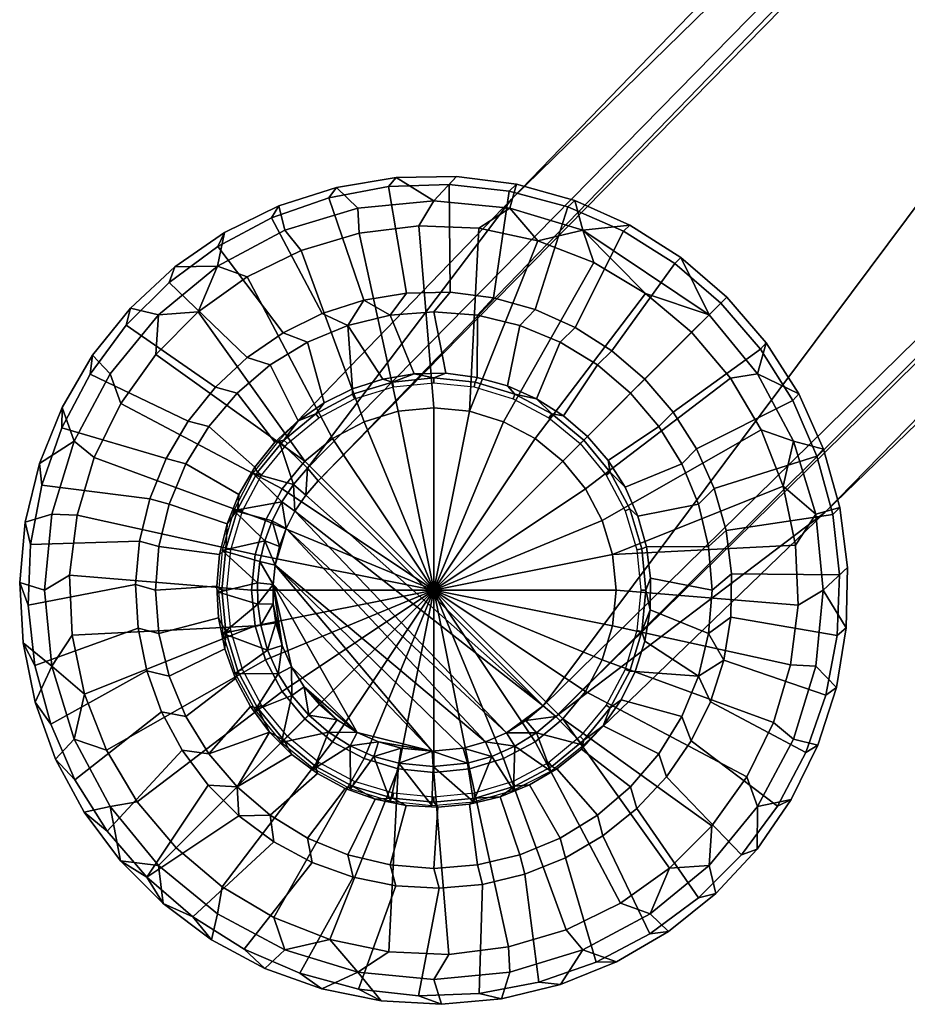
# Model space of a CAD drawing. Header units: millimetres. Extents: x -302 to 302, y -265 to 379.
# Tile 1 of 52: x -265 to -212, y -265 to -206. Entities that reach past the tile are written whole.
import ezdxf

# ---------------------------------------------------------------- set-up
doc = ezdxf.new("R2010")
doc.units = ezdxf.units.MM
doc.header["$MEASUREMENT"] = 0
doc.layers.add('nozky', color=250, linetype='Continuous')
doc.layers.add('podnoz', color=7, linetype='Continuous')

msp = doc.modelspace()

# ---------------------------------------------------------------- meshes
at = {"layer": 'nozky'}
mesh = msp.add_polyface(dxfattribs=at)
corners = [(-192.777, 0, 364.957), (-192.821, -2.62, 365.465), (-193.9, -2.295, 366.323), (-193.861, 0, 365.866), (-192.956, -4.953, 366.997), (-194.014, -4.245, 367.615), (-191.706, -1.456, 364.181), (-191.743, -2.945, 364.608), (-191.808, -4.378, 365.347), (-178.444, -8, 373.238), (-192.518, -7.866, 373.468), (-192.391, -8, 372.018), (-178.701, -7.438, 376.172), (-192.772, -6.696, 376.379), (-192.648, -7.438, 374.951), (-178.938, -5.657, 378.873), (-192.975, -4.378, 378.688), (-192.884, -5.657, 377.653), (-179.093, -2.945, 380.648), (-193.077, -1.456, 379.854), (-193.04, -2.945, 379.428), (-179.142, 0, 381.208), (-193.088, 0, 379.987), (-194.866, -2.295, 377.363), (-194.583, -5.54, 374.13), (-194.753, -4.245, 376.073), (-194.184, -5.54, 369.558), (-194.383, -6.004, 371.843), (-193.9, -2.295, 366.323), (-194.014, -4.245, 367.615), (-194.184, 5.54, 369.558), (-191.694, 0, 364.048), (-191.898, -5.657, 366.383), (-192.01, -6.696, 367.657), (-193.154, -6.463, 369.264), (-192.134, -7.438, 369.084), (-192.264, -7.866, 370.568), (-193.387, -7.004, 371.93), (-192.391, -8, 372.018), (-192.518, -7.866, 373.468), (-193.621, -6.464, 374.598), (-192.648, -7.438, 374.951), (-192.772, -6.696, 376.379), (-193.819, -4.953, 376.865), (-192.884, -5.657, 377.653), (-192.975, -4.378, 378.688), (-193.951, -2.677, 378.37), (-193.04, -2.945, 379.428), (-193.077, -1.456, 379.854), (-194.184, -5.54, 369.558), (-194.383, -6.004, 371.843), (-194.753, -4.245, 376.073), (-194.583, -5.54, 374.13), (-193.998, 0, 378.908), (-194.907, 0, 377.824), (-194.866, -2.295, 377.363), (-193.088, 0, 379.987), (-237.697, -218.583), (-241.327, -218.433), (-240.418, -216.914, 1), (-235.834, -217.366, 1), (-231.425, -218.703, 1), (-235.429, -215.917, 2), (-231.916, -216.904, 2), (-245.003, -217.366, 1), (-249.411, -218.703, 1), (-249.774, -217.23, 2), (-246.299, -216.115, 2), (-242.698, -215.519, 2), (-239.049, -215.452, 2)]
mesh.append_faces([[corners[k] for k in face] for face in [(0, 1, 2, 3), (1, 4, 5, 2), (0, 6, 1, 1), (1, 7, 8, 8), (8, 4, 1, 1), (6, 7, 1, 1), (9, 10, 11, 11), (12, 13, 14, 14), (12, 14, 10, 10), (15, 16, 17, 17), (18, 19, 20, 20), (18, 20, 16, 16), (15, 17, 13, 13), (21, 22, 19, 19), (23, 24, 25, 25), (24, 23, 26, 26), (27, 24, 26, 26), (26, 28, 29, 29), (26, 30, 28, 28), (30, 26, 23, 23), (0, 31, 6, 6), (4, 32, 33, 33), (34, 35, 36, 36), (34, 33, 35, 35), (4, 8, 32, 32), (37, 38, 39, 39), (40, 41, 42, 42), (40, 39, 41, 41), (43, 44, 45, 45), (46, 47, 48, 48), (46, 45, 47, 47), (43, 42, 44, 44), (37, 36, 38, 38), (49, 34, 37, 50), (36, 37, 34, 34), (34, 4, 33, 33), (34, 49, 5, 4), (43, 51, 52, 40), (42, 43, 40, 40), (53, 54, 55, 46), (48, 53, 46, 46), (46, 43, 45, 45), (46, 55, 51, 43), (40, 52, 50, 37), (40, 37, 39, 39), (53, 48, 56, 56), (57, 58, 59, 60), (61, 60, 62, 63), (64, 65, 66, 67), (59, 64, 67, 68), (60, 59, 69, 62), (59, 68, 69, 69)]])
mesh = msp.add_polyface(dxfattribs=at)
corners = [(-223.801, -223.797, 1), (-224.862, -224.857), (-227.635, -222.51), (-231.425, -218.703, 1), (-230.756, -220.649), (-235.834, -217.366, 1), (-234.141, -219.329), (-237.697, -218.583), (-241.327, -218.433), (-244.933, -218.883), (-245.003, -217.366, 1), (-240.418, -216.914, 1), (-228.583, -218.394, 2), (-225.503, -220.351, 2), (-249.411, -218.703, 1), (-248.416, -219.919), (-251.68, -221.515), (-253.474, -220.875, 1), (-254.637, -223.626), (-257.035, -223.797, 1), (-257.206, -226.195), (-259.317, -229.152), (-259.958, -227.358, 1), (-260.913, -232.417), (-261.95, -235.899), (-263.467, -235.83, 1), (-262.129, -231.421, 1), (-258.729, -223.394, 2), (-256.057, -220.909, 2), (-253.05, -218.84, 2), (-249.774, -217.23, 2), (-222.741, -222.736, 2), (-231.916, -216.904, 2), (-261.013, -226.241, 2), (-262.857, -229.392, 2), (-264.223, -232.775, 2), (-265.081, -236.323, 2), (-220.653, -230.752), (-222.514, -227.631), (-220.879, -227.358, 1), (-218.707, -231.421, 1), (-219.333, -234.137), (-217.37, -235.83, 1), (-218.397, -228.579, 2), (-216.909, -231.911, 2), (-215.921, -235.425, 2), (-220.355, -225.499, 2), (-240.418, -229.414), (-238.272, -229.626), (-240.418, -240.414), (-242.564, -229.626), (-244.628, -230.252), (-227.635, -222.51), (-224.862, -224.857), (-232.64, -232.636), (-234.307, -231.269), (-236.209, -230.252), (-230.756, -220.649), (-241.327, -218.433), (-237.697, -218.583), (-234.141, -219.329), (-244.933, -218.883), (-248.416, -219.919), (-246.529, -231.269), (-251.68, -221.515), (-248.196, -232.636), (-254.637, -223.626), (-249.564, -234.303), (-250.581, -236.205), (-260.913, -232.417), (-259.317, -229.152), (-257.206, -226.195), (-229.63, -238.269), (-230.256, -236.205), (-220.653, -230.752), (-219.333, -234.137), (-231.272, -234.303), (-222.514, -227.631)]
mesh.append_faces([[corners[k] for k in face] for face in [(0, 1, 2, 2), (3, 2, 4, 4), (5, 6, 7, 7), (8, 9, 10, 11), (3, 4, 6, 6), (0, 3, 12, 13), (3, 0, 2, 2), (5, 3, 6, 6), (14, 10, 9, 15), (15, 16, 17, 14), (17, 16, 18, 18), (19, 18, 20, 20), (20, 21, 22, 19), (23, 24, 25, 26), (21, 23, 26, 22), (17, 18, 19, 19), (17, 19, 27, 28), (14, 17, 29, 30), (13, 31, 0, 0), (3, 32, 12, 12), (19, 22, 33, 27), (28, 29, 17, 17), (34, 33, 22, 26), (26, 35, 34, 34), (26, 25, 36, 35), (37, 38, 39, 40), (37, 40, 41, 41), (38, 1, 0, 39), (41, 40, 42, 42), (40, 39, 43, 44), (42, 40, 44, 45), (39, 0, 31, 46), (46, 43, 39, 39), (47, 48, 49, 49), (50, 47, 49, 49), (51, 50, 49, 49), (52, 53, 54, 55), (55, 56, 57, 52), (48, 47, 58, 59), (56, 48, 60, 57), (47, 50, 61, 58), (50, 51, 62, 61), (51, 63, 64, 62), (63, 65, 66, 64), (67, 68, 69, 70), (65, 67, 70, 71), (48, 59, 60, 60), (71, 66, 65, 65), (72, 73, 74, 75), (73, 76, 77, 74), (76, 54, 53, 77)]])
mesh = msp.add_polyface(dxfattribs=at)
corners = [(-235.903, -261.946), (-232.421, -260.909), (-231.425, -262.125, 1), (-235.834, -263.463, 1), (-239.509, -262.396), (-240.418, -263.914, 1), (-232.78, -264.219, 2), (-236.327, -265.077, 2), (-239.962, -265.41, 2), (-229.157, -259.313), (-227.362, -259.954, 1), (-226.2, -257.202), (-223.801, -257.031, 1), (-223.63, -254.633), (-218.707, -249.407, 1), (-220.879, -253.47, 1), (-221.519, -251.676), (-219.923, -248.411), (-218.887, -244.929), (-217.37, -244.999, 1), (-218.437, -241.323), (-216.918, -240.414, 1), (-220.913, -256.053, 2), (-223.398, -258.726, 2), (-218.587, -237.693), (-217.37, -235.83, 1), (-226.246, -261.009, 2), (-219.333, -234.137), (-229.396, -262.853, 2), (-217.235, -249.77, 2), (-218.844, -253.046, 2), (-216.12, -246.295, 2), (-215.522, -242.694, 2), (-215.921, -235.425, 2), (-215.456, -239.045, 2), (-234.307, -231.269), (-232.64, -232.636), (-240.418, -240.414), (-236.209, -230.252), (-238.272, -229.626), (-240.418, -251.414), (-242.564, -251.203), (-238.272, -251.203), (-236.209, -250.577), (-234.307, -249.561), (-232.64, -248.192), (-231.272, -246.525), (-230.256, -244.624), (-229.63, -242.561), (-229.418, -240.414), (-229.63, -238.269), (-230.256, -236.205), (-231.272, -234.303), (-235.903, -261.946), (-239.509, -262.396), (-232.421, -260.909), (-229.157, -259.313), (-226.2, -257.202), (-219.923, -248.411), (-221.519, -251.676), (-223.63, -254.633), (-218.437, -241.323), (-218.887, -244.929), (-218.587, -237.693), (-219.333, -234.137)]
mesh.append_faces([[corners[k] for k in face] for face in [(0, 1, 2, 3), (4, 0, 3, 5), (3, 2, 6, 7), (5, 3, 7, 8), (1, 9, 10, 2), (10, 9, 11, 11), (12, 11, 13, 13), (14, 15, 16, 17), (17, 18, 19, 14), (13, 16, 15, 12), (10, 11, 12, 12), (18, 20, 21, 19), (12, 15, 22, 23), (20, 24, 25, 21), (10, 12, 23, 26), (27, 25, 24, 24), (2, 10, 26, 28), (15, 14, 29, 30), (28, 6, 2, 2), (30, 22, 15, 15), (31, 29, 14, 19), (19, 21, 32, 31), (21, 25, 33, 34), (34, 32, 21, 21), (35, 36, 37, 37), (38, 35, 37, 37), (39, 38, 37, 37), (40, 41, 37, 37), (42, 40, 37, 37), (43, 42, 37, 37), (44, 43, 37, 37), (45, 44, 37, 37), (46, 45, 37, 37), (47, 46, 37, 37), (48, 47, 37, 37), (49, 48, 37, 37), (50, 49, 37, 37), (51, 50, 37, 37), (52, 51, 37, 37), (36, 52, 37, 37), (40, 42, 53, 54), (42, 43, 55, 53), (43, 44, 56, 55), (44, 45, 57, 56), (46, 47, 58, 59), (45, 46, 59, 60), (48, 49, 61, 62), (49, 50, 63, 61), (47, 48, 62, 58), (45, 60, 57, 57), (50, 64, 63, 63)]])
mesh = msp.add_polyface(dxfattribs=at)
corners = [(-261.95, -235.899), (-262.399, -239.505), (-263.918, -240.414, 1), (-263.467, -235.83, 1), (-262.249, -243.136), (-263.467, -244.999, 1), (-261.504, -246.691), (-260.183, -250.076), (-258.323, -253.198), (-259.958, -253.47, 1), (-262.129, -249.407, 1), (-257.035, -257.031, 1), (-255.975, -255.971), (-265.414, -239.958, 2), (-265.081, -236.323, 2), (-263.245, -250.61, 2), (-264.486, -247.179, 2), (-265.214, -243.602, 2), (-261.517, -253.825, 2), (-259.339, -256.754, 2), (-253.202, -258.319), (-250.081, -260.179), (-249.411, -262.125, 1), (-253.474, -259.954, 1), (-246.695, -261.5), (-243.14, -262.245), (-239.509, -262.396), (-240.418, -263.914, 1), (-245.003, -263.463, 1), (-253.829, -261.513, 2), (-256.758, -259.335, 2), (-250.614, -263.24, 2), (-239.962, -265.41, 2), (-243.606, -265.21, 2), (-247.183, -264.481, 2), (-246.529, -231.269), (-244.628, -230.252), (-240.418, -240.414), (-248.196, -232.636), (-249.564, -234.303), (-250.581, -236.205), (-251.207, -238.269), (-251.418, -240.414), (-251.207, -242.561), (-250.581, -244.624), (-249.564, -246.525), (-248.196, -248.192), (-246.529, -249.561), (-244.628, -250.577), (-242.564, -251.203), (-262.399, -239.505), (-261.95, -235.899), (-260.183, -250.076), (-261.504, -246.691), (-258.323, -253.198), (-262.249, -243.136), (-260.913, -232.417), (-255.975, -255.971), (-250.081, -260.179), (-253.202, -258.319), (-246.695, -261.5), (-240.418, -251.414), (-239.509, -262.396), (-243.14, -262.245)]
mesh.append_faces([[corners[k] for k in face] for face in [(0, 1, 2, 3), (1, 4, 5, 2), (6, 5, 4, 4), (7, 8, 9, 10), (7, 10, 6, 6), (11, 9, 8, 12), (3, 2, 13, 14), (5, 10, 15, 16), (10, 5, 6, 6), (2, 5, 17, 13), (10, 9, 18, 15), (9, 19, 18, 18), (16, 17, 5, 5), (11, 19, 9, 9), (20, 21, 22, 23), (22, 21, 24, 24), (25, 26, 27, 28), (28, 24, 25, 25), (11, 23, 29, 30), (23, 11, 12, 20), (23, 22, 31, 29), (28, 27, 32, 33), (28, 22, 24, 24), (22, 28, 34, 31), (34, 28, 33, 33), (19, 11, 30, 30), (35, 36, 37, 37), (38, 35, 37, 37), (39, 38, 37, 37), (40, 39, 37, 37), (41, 40, 37, 37), (42, 41, 37, 37), (43, 42, 37, 37), (44, 43, 37, 37), (45, 44, 37, 37), (46, 45, 37, 37), (47, 46, 37, 37), (48, 47, 37, 37), (49, 48, 37, 37), (41, 42, 50, 51), (43, 44, 52, 53), (44, 45, 54, 52), (42, 43, 55, 50), (40, 41, 51, 56), (45, 46, 57, 54), (53, 55, 43, 43), (58, 59, 47, 48), (48, 49, 60, 58), (59, 57, 46, 47), (49, 61, 62, 63), (63, 60, 49, 49)]])
at = {"layer": 'podnoz'}
mesh = msp.add_polyface(dxfattribs=at)
corners = [(-148.361, -132.913, 62.429), (-233.814, -247.389, 49.965), (-132.913, -148.361, 62.429), (-41.582, -41.581, 74.811), (-247.39, -233.814, 49.965), (-235.726, -216.823, 25), (-248.042, -233.063, 49.068), (-149.013, -132.163, 61.532), (-144.423, -122.437, 27.052), (-49.895, -31.162, 73.926), (-216.823, -235.725, 25), (-132.118, -148.968, 61.538), (-233.063, -248.042, 49.068), (-122.437, -144.423, 27.052), (-132.913, -148.361, 62.429), (-233.063, -248.042, 49.068), (-132.118, -148.968, 61.538), (-233.814, -247.389, 49.965), (-149.013, -132.163, 61.532), (-248.042, -233.063, 49.068), (-247.39, -233.814, 49.965), (-148.361, -132.913, 62.429), (-49.342, -31.991, 74.811), (-230.547, -226.827, 6.979), (-232.794, -225.451, 6.979), (-234.215, -228.873, 24.511), (-232.601, -229.898, 24.511), (-235.229, -224.442, 6.979), (-235.962, -228.093, 24.511), (-237.791, -223.827, 6.979), (-237.804, -227.575, 24.511), (-227.69, -227.687, 6), (-229.679, -225.969, 6), (-230.547, -226.827, 6.979), (-228.543, -228.539, 6.979), (-231.897, -224.559, 6), (-234.296, -223.487, 6), (-235.229, -224.442, 6.979), (-232.794, -225.451, 6.979), (-236.826, -222.776, 6), (-237.791, -223.827, 6.979), (-239.433, -222.441, 6), (-240.418, -223.62, 6.979), (-223.094, -223.09, 6), (-225.87, -220.701, 6), (-229.679, -225.969, 6), (-227.69, -227.687, 6), (-228.97, -218.754, 6), (-232.326, -217.289, 6), (-234.296, -223.487, 6), (-231.897, -224.559, 6), (-235.863, -216.342, 6), (-236.826, -222.776, 6), (-239.502, -215.932, 6), (-239.433, -222.441, 6), (-220.706, -225.865, 6), (-225.973, -229.675, 6), (-222.741, -222.736, 5.5), (-225.503, -220.351, 5.5), (-225.87, -220.701, 6), (-223.094, -223.09, 6), (-228.583, -218.394, 5.5), (-231.916, -216.904, 5.5), (-232.326, -217.289, 6), (-228.97, -218.754, 6), (-235.429, -215.917, 5.5), (-235.863, -216.342, 6), (-239.049, -215.452, 5.5), (-239.502, -215.932, 6), (-218.397, -228.579, 5.5), (-220.355, -225.499, 5.5), (-220.706, -225.865, 6), (-218.758, -228.966, 6), (-222.741, -222.736, 2), (-225.503, -220.351, 2), (-225.503, -220.351, 5.5), (-222.741, -222.736, 5.5), (-228.583, -218.394, 2), (-231.916, -216.904, 2), (-231.916, -216.904, 5.5), (-228.583, -218.394, 5.5), (-235.429, -215.917, 2), (-235.429, -215.917, 5.5), (-239.049, -215.452, 2), (-239.049, -215.452, 5.5), (-220.355, -225.499, 2), (-220.355, -225.499, 5.5), (-218.397, -228.579, 5.5), (-218.397, -228.579, 2), (-235.962, -228.093, 24.511), (-237.804, -227.575, 24.511), (-237.921, -227.858, 24.755), (-235.52, -228.587, 24.755)]
mesh.append_faces([[corners[k] for k in face] for face in [(0, 1, 2, 2), (3, 0, 2, 2), (1, 0, 4, 4), (5, 6, 7, 7), (7, 8, 5, 5), (7, 9, 8, 8), (10, 11, 12, 12), (13, 11, 10, 10), (14, 15, 16, 16), (17, 15, 14, 14), (18, 19, 20, 20), (21, 18, 20, 20), (21, 22, 18, 18), (23, 24, 25, 26), (24, 27, 28, 25), (27, 29, 30, 28), (31, 32, 33, 34), (35, 36, 37, 38), (36, 39, 40, 37), (32, 35, 38, 33), (39, 41, 42, 40), (43, 44, 45, 46), (47, 48, 49, 50), (48, 51, 52, 49), (44, 47, 50, 45), (51, 53, 54, 52), (55, 43, 46, 56), (57, 58, 59, 60), (61, 62, 63, 64), (62, 65, 66, 63), (58, 61, 64, 59), (65, 67, 68, 66), (69, 70, 71, 72), (70, 57, 60, 71), (73, 74, 75, 76), (77, 78, 79, 80), (78, 81, 82, 79), (74, 77, 80, 75), (81, 83, 84, 82), (85, 86, 87, 88), (73, 76, 86, 85), (89, 90, 91, 92)]])
mesh = msp.add_polyface(dxfattribs=at)
corners = [(-237.791, -223.827, 6.979), (-240.418, -223.62, 6.979), (-239.701, -227.331, 24.511), (-237.804, -227.575, 24.511), (-243.045, -223.827, 6.979), (-241.613, -227.366, 24.511), (-245.608, -224.442, 6.979), (-243.5, -227.679, 24.511), (-248.042, -225.451, 6.979), (-247.039, -229.106, 24.511), (-245.322, -228.264, 24.511), (-250.29, -226.827, 6.979), (-248.614, -230.191, 24.511), (-239.433, -222.441, 6), (-242.06, -222.489, 6), (-243.045, -223.827, 6.979), (-240.418, -223.62, 6.979), (-245.608, -224.442, 6.979), (-244.652, -222.919, 6), (-247.154, -223.723, 6), (-249.513, -224.881, 6), (-248.042, -225.451, 6.979), (-251.678, -226.371, 6), (-253.603, -228.159, 6), (-252.293, -228.539, 6.979), (-250.29, -226.827, 6.979), (-239.502, -215.932, 6), (-243.161, -216.068, 6), (-242.06, -222.489, 6), (-239.433, -222.441, 6), (-246.759, -216.749, 6), (-250.216, -217.958, 6), (-247.154, -223.723, 6), (-244.652, -222.919, 6), (-253.453, -219.67, 6), (-249.513, -224.881, 6), (-256.399, -221.844, 6), (-258.988, -224.434, 6), (-253.603, -228.159, 6), (-251.678, -226.371, 6), (-261.163, -227.38, 6), (-255.246, -230.21, 6), (-239.049, -215.452, 5.5), (-242.698, -215.519, 5.5), (-243.161, -216.068, 6), (-239.502, -215.932, 6), (-246.299, -216.115, 5.5), (-249.774, -217.23, 5.5), (-250.216, -217.958, 6), (-246.759, -216.749, 6), (-253.05, -218.84, 5.5), (-253.453, -219.67, 6), (-256.057, -220.909, 5.5), (-258.729, -223.394, 5.5), (-258.988, -224.434, 6), (-256.399, -221.844, 6), (-261.013, -226.241, 5.5), (-261.163, -227.38, 6), (-239.049, -215.452, 2), (-242.698, -215.519, 2), (-242.698, -215.519, 5.5), (-239.049, -215.452, 5.5), (-246.299, -216.115, 2), (-246.299, -216.115, 5.5), (-249.774, -217.23, 2), (-253.05, -218.84, 2), (-253.05, -218.84, 5.5), (-249.774, -217.23, 5.5), (-256.057, -220.909, 2), (-256.057, -220.909, 5.5), (-258.729, -223.394, 2), (-261.013, -226.241, 2), (-261.013, -226.241, 5.5), (-258.729, -223.394, 5.5), (-262.857, -229.392, 2), (-262.857, -229.392, 5.5), (-240.418, -227.914, 25), (-237.979, -228.154, 25), (-237.921, -227.858, 24.755), (-240.418, -227.612, 24.755), (-242.857, -228.154, 25), (-242.916, -227.858, 24.755), (-237.804, -227.575, 24.511), (-239.701, -227.331, 24.511), (-241.613, -227.366, 24.511), (-243.5, -227.679, 24.511), (-245.322, -228.264, 24.511), (-245.317, -228.587, 24.755)]
mesh.append_faces([[corners[k] for k in face] for face in [(0, 1, 2, 3), (1, 4, 5, 2), (4, 6, 7, 5), (6, 8, 9, 10), (8, 11, 12, 9), (10, 7, 6, 6), (13, 14, 15, 16), (17, 18, 19, 19), (19, 20, 21, 17), (15, 14, 18, 18), (22, 23, 24, 25), (20, 22, 25, 21), (15, 18, 17, 17), (26, 27, 28, 29), (30, 31, 32, 33), (31, 34, 35, 32), (27, 30, 33, 28), (36, 37, 38, 39), (37, 40, 41, 38), (34, 36, 39, 35), (42, 43, 44, 45), (46, 47, 48, 49), (47, 50, 51, 48), (43, 46, 49, 44), (52, 53, 54, 55), (53, 56, 57, 54), (50, 52, 55, 51), (58, 59, 60, 61), (59, 62, 63, 60), (64, 65, 66, 67), (65, 68, 69, 66), (62, 64, 67, 63), (70, 71, 72, 73), (71, 74, 75, 72), (70, 73, 69, 68), (76, 77, 78, 79), (80, 76, 79, 81), (82, 83, 79, 78), (81, 84, 85, 85), (85, 86, 87, 81), (79, 83, 84, 84), (81, 79, 84, 84)]])
mesh = msp.add_polyface(dxfattribs=at)
corners = [(-249.956, -242.394, 49.278), (-249.578, -243.758, 49.218), (-250.111, -241.239, 49.339), (-249.004, -245.053, 49.174), (-250.124, -240.074, 49.409), (-240.517, -250.136, 49.381), (-249.997, -238.916, 49.488), (-249.332, -236.691, 49.666), (-249.732, -237.783, 49.574), (-237.307, -249.576, 49.613), (-236.041, -249.018, 49.725), (-248.803, -235.655, 49.763), (-251.339, -233.367, 25), (-252.493, -235.606, 25), (-249.6, -235.096, 48.866), (-249.774, -231.392, 25), (-248.883, -234.032, 48.966), (-253.149, -243.039, 25), (-250.452, -244.034, 48.321), (-250.869, -242.53, 48.381), (-250.624, -237.444, 48.677), (-250.183, -236.239, 48.769), (-248.042, -233.063, 49.068), (-253.194, -238.025, 25), (-250.916, -238.694, 48.591), (-248.042, -233.063, 49.068), (-248.152, -234.692, 49.863), (-247.39, -233.814, 49.965), (-248.883, -234.032, 48.966), (-249.332, -236.691, 49.666), (-248.803, -235.655, 49.763), (-249.6, -235.096, 48.866), (-250.183, -236.239, 48.769), (-249.732, -237.783, 49.574), (-250.869, -242.53, 48.381), (-249.956, -242.394, 49.278), (-250.111, -241.239, 49.339), (-250.452, -244.034, 48.321), (-249.578, -243.758, 49.218), (-251.04, -241.256, 48.442), (-250.124, -240.074, 49.409), (-250.624, -237.444, 48.677), (-249.997, -238.916, 49.488), (-250.916, -238.694, 48.591), (-251.055, -239.971, 48.513), (-235.726, -216.823, 25), (-250.29, -226.827, 6.979), (-252.293, -228.539, 6.979), (-250.016, -231.493, 24.511), (-248.614, -230.191, 24.511), (-247.363, -230.021, 25), (-245.202, -228.866, 25), (-245.317, -228.587, 24.755), (-247.53, -229.771, 24.755), (-249.257, -231.575, 25), (-249.47, -231.362, 24.755), (-250.812, -233.47, 25), (-251.062, -233.302, 24.755), (-247.039, -229.106, 24.511), (-248.614, -230.191, 24.511), (-250.016, -231.493, 24.511), (-251.212, -232.986, 24.511), (-245.322, -228.264, 24.511)]
mesh.append_faces([[corners[k] for k in face] for face in [(0, 1, 2, 2), (1, 3, 4, 4), (5, 6, 4, 4), (6, 7, 8, 8), (1, 4, 2, 2), (9, 7, 6, 6), (7, 10, 11, 11), (12, 13, 14, 14), (15, 12, 16, 16), (17, 18, 19, 19), (13, 20, 21, 21), (12, 14, 16, 16), (15, 16, 22, 22), (14, 13, 21, 21), (20, 23, 24, 24), (25, 26, 27, 27), (28, 26, 25, 25), (29, 30, 31, 31), (26, 28, 30, 30), (30, 28, 31, 31), (32, 33, 29, 29), (34, 35, 36, 36), (37, 38, 35, 35), (36, 39, 34, 34), (37, 35, 34, 34), (40, 39, 36, 36), (32, 29, 31, 31), (33, 41, 42, 42), (40, 42, 43, 43), (43, 42, 41, 41), (32, 41, 33, 33), (44, 40, 43, 43), (44, 39, 40, 40), (22, 45, 15, 15), (46, 47, 48, 49), (50, 51, 52, 53), (54, 50, 53, 55), (56, 54, 55, 57), (53, 58, 59, 59), (60, 61, 57, 55), (55, 59, 60, 60), (62, 58, 53, 52), (55, 53, 59, 59)]])
mesh = msp.add_polyface(dxfattribs=at)
corners = [(-253.416, -240.534, 25), (-253.149, -243.039, 25), (-251.04, -241.256, 48.442), (-252.493, -235.606, 25), (-253.194, -238.025, 25), (-250.624, -237.444, 48.677), (-251.055, -239.971, 48.513), (-250.916, -238.694, 48.591), (-250.869, -242.53, 48.381), (-252.293, -228.539, 6.979), (-254.005, -230.543, 6.979), (-251.212, -232.986, 24.511), (-250.016, -231.493, 24.511), (-255.382, -232.79, 6.979), (-252.179, -234.637, 24.511), (-256.391, -235.225, 6.979), (-257.006, -237.787, 6.979), (-253.345, -238.27, 24.511), (-252.895, -236.411, 24.511), (-257.212, -240.414, 6.979), (-253.519, -240.175, 24.511), (-257.006, -243.041, 6.979), (-253.414, -242.085, 24.511), (-255.246, -230.21, 6), (-256.574, -232.478, 6), (-255.382, -232.79, 6.979), (-254.005, -230.543, 6.979), (-257.558, -234.914, 6), (-256.391, -235.225, 6.979), (-253.603, -228.159, 6), (-252.293, -228.539, 6.979), (-258.176, -237.469, 6), (-258.415, -240.086, 6), (-257.212, -240.414, 6.979), (-257.006, -237.787, 6.979), (-258.271, -242.709, 6), (-257.006, -243.041, 6.979), (-261.163, -227.38, 6), (-262.874, -230.617, 6), (-256.574, -232.478, 6), (-255.246, -230.21, 6), (-264.083, -234.073, 6), (-257.558, -234.914, 6), (-264.764, -237.671, 6), (-264.901, -241.33, 6), (-258.415, -240.086, 6), (-258.176, -237.469, 6), (-264.491, -244.969, 6), (-258.271, -242.709, 6), (-261.013, -226.241, 5.5), (-262.857, -229.392, 5.5), (-262.874, -230.617, 6), (-261.163, -227.38, 6), (-264.223, -232.775, 5.5), (-264.083, -234.073, 6), (-265.081, -236.323, 5.5), (-265.414, -239.958, 5.5), (-264.901, -241.33, 6), (-264.764, -237.671, 6), (-265.214, -243.602, 5.5), (-264.491, -244.969, 6), (-264.223, -232.775, 2), (-264.223, -232.775, 5.5), (-262.857, -229.392, 5.5), (-262.857, -229.392, 2), (-265.081, -236.323, 2), (-265.081, -236.323, 5.5), (-265.414, -239.958, 2), (-265.214, -243.602, 2), (-265.214, -243.602, 5.5), (-265.414, -239.958, 5.5), (-251.967, -235.631, 25), (-250.812, -233.47, 25), (-251.062, -233.302, 24.755), (-252.245, -235.516, 24.755), (-252.678, -237.976, 25), (-252.974, -237.917, 24.755), (-252.918, -240.414, 25), (-253.22, -240.414, 24.755), (-252.678, -242.853, 25), (-252.974, -242.912, 24.755), (-251.212, -232.986, 24.511), (-252.179, -234.637, 24.511), (-252.895, -236.411, 24.511), (-253.345, -238.27, 24.511), (-253.519, -240.175, 24.511), (-253.414, -242.085, 24.511)]
mesh.append_faces([[corners[k] for k in face] for face in [(0, 1, 2, 2), (3, 4, 5, 5), (4, 0, 6, 6), (0, 2, 6, 6), (4, 6, 7, 7), (2, 1, 8, 8), (9, 10, 11, 12), (10, 13, 14, 11), (15, 16, 17, 18), (16, 19, 20, 17), (19, 21, 22, 20), (13, 15, 18, 14), (23, 24, 25, 26), (24, 27, 28, 25), (29, 23, 26, 30), (31, 32, 33, 34), (32, 35, 36, 33), (27, 31, 34, 28), (37, 38, 39, 40), (38, 41, 42, 39), (43, 44, 45, 46), (44, 47, 48, 45), (41, 43, 46, 42), (49, 50, 51, 52), (50, 53, 54, 51), (55, 56, 57, 58), (56, 59, 60, 57), (53, 55, 58, 54), (61, 62, 63, 64), (61, 65, 66, 62), (67, 68, 69, 70), (65, 67, 70, 66), (71, 72, 73, 74), (75, 71, 74, 76), (77, 75, 76, 78), (79, 77, 78, 80), (81, 82, 74, 73), (76, 83, 84, 84), (85, 86, 80, 78), (84, 85, 78, 76), (74, 82, 83, 83), (74, 83, 76, 76)]])
mesh = msp.add_polyface(dxfattribs=at)
corners = [(-233.063, -248.042, 49.068), (-231.393, -249.774, 25), (-216.823, -235.725, 25), (-225.455, -248.038, 6.979), (-224.446, -245.604, 6.979), (-228.268, -245.317, 24.511), (-229.111, -247.035, 24.511), (-223.831, -243.041, 6.979), (-227.37, -241.609, 24.511), (-227.683, -243.496, 24.511), (-223.624, -240.414, 6.979), (-223.831, -237.787, 6.979), (-227.579, -237.8, 24.511), (-227.335, -239.696, 24.511), (-224.446, -235.225, 6.979), (-228.097, -235.958, 24.511), (-225.455, -232.79, 6.979), (-226.832, -230.543, 6.979), (-229.903, -232.597, 24.511), (-228.877, -234.211, 24.511), (-224.885, -249.509, 6), (-223.727, -247.15, 6), (-224.446, -245.604, 6.979), (-225.455, -248.038, 6.979), (-222.923, -244.648, 6), (-222.493, -242.056, 6), (-222.445, -239.429, 6), (-223.624, -240.414, 6.979), (-223.831, -243.041, 6.979), (-222.78, -236.822, 6), (-223.831, -237.787, 6.979), (-223.491, -234.292, 6), (-224.563, -231.893, 6), (-225.455, -232.79, 6.979), (-224.446, -235.225, 6.979), (-225.973, -229.675, 6), (-226.832, -230.543, 6.979), (-228.543, -228.539, 6.979), (-227.69, -227.687, 6), (-217.962, -250.212, 6), (-216.753, -246.755, 6), (-222.923, -244.648, 6), (-223.727, -247.15, 6), (-216.072, -243.157, 6), (-222.493, -242.056, 6), (-215.936, -239.498, 6), (-216.346, -235.859, 6), (-222.78, -236.822, 6), (-222.445, -239.429, 6), (-217.293, -232.322, 6), (-223.491, -234.292, 6), (-218.758, -228.966, 6), (-220.706, -225.865, 6), (-225.973, -229.675, 6), (-224.563, -231.893, 6), (-217.235, -249.77, 5.5), (-216.12, -246.295, 5.5), (-216.753, -246.755, 6), (-217.962, -250.212, 6), (-215.522, -242.694, 5.5), (-216.072, -243.157, 6), (-215.456, -239.045, 5.5), (-215.921, -235.425, 5.5), (-216.346, -235.859, 6), (-215.936, -239.498, 6), (-216.909, -231.911, 5.5), (-217.293, -232.322, 6), (-218.397, -228.579, 5.5), (-218.758, -228.966, 6), (-216.12, -246.295, 2), (-216.12, -246.295, 5.5), (-217.235, -249.77, 5.5), (-217.235, -249.77, 2), (-215.522, -242.694, 2), (-215.522, -242.694, 5.5), (-215.921, -235.425, 2), (-215.921, -235.425, 5.5), (-215.456, -239.045, 5.5), (-215.456, -239.045, 2), (-216.909, -231.911, 2), (-216.909, -231.911, 5.5), (-218.397, -228.579, 2), (-218.397, -228.579, 5.5), (-228.158, -237.976, 25), (-227.918, -240.414, 25), (-227.617, -240.414, 24.755), (-227.863, -237.917, 24.755), (-227.863, -242.912, 24.755), (-227.683, -243.496, 24.511), (-227.37, -241.609, 24.511), (-227.335, -239.696, 24.511), (-227.579, -237.8, 24.511)]
mesh.append_faces([[corners[k] for k in face] for face in [(0, 1, 2, 2), (3, 4, 5, 6), (4, 7, 8, 9), (10, 11, 12, 13), (11, 14, 15, 12), (16, 17, 18, 19), (14, 16, 19, 15), (7, 10, 13, 8), (4, 9, 5, 5), (20, 21, 22, 23), (22, 21, 24, 24), (25, 26, 27, 28), (26, 29, 30, 27), (31, 32, 33, 34), (32, 35, 36, 33), (29, 31, 34, 30), (28, 24, 25, 25), (22, 24, 28, 28), (37, 36, 35, 38), (39, 40, 41, 42), (40, 43, 44, 41), (45, 46, 47, 48), (46, 49, 50, 47), (51, 52, 53, 54), (49, 51, 54, 50), (43, 45, 48, 44), (55, 56, 57, 58), (56, 59, 60, 57), (61, 62, 63, 64), (62, 65, 66, 63), (65, 67, 68, 66), (59, 61, 64, 60), (69, 70, 71, 72), (73, 74, 70, 69), (75, 76, 77, 78), (79, 80, 76, 75), (81, 82, 80, 79), (78, 77, 74, 73), (83, 84, 85, 86), (87, 88, 89, 89), (90, 91, 86, 85), (85, 89, 90, 90), (87, 89, 85, 85)]])
mesh = msp.add_polyface(dxfattribs=at)
corners = [(-248.152, -234.692, 49.863), (-233.814, -247.389, 49.965), (-247.39, -233.814, 49.965), (-248.803, -235.655, 49.763), (-249.997, -238.916, 49.488), (-240.517, -250.136, 49.381), (-238.64, -249.947, 49.508), (-236.041, -249.018, 49.725), (-249.332, -236.691, 49.666), (-237.307, -249.576, 49.613), (-234.869, -248.286, 49.844), (-245.054, -249.004, 49.174), (-243.759, -249.578, 49.218), (-231.393, -249.774, 25), (-233.063, -248.042, 49.068), (-234.228, -249.03, 48.947), (-233.063, -248.042, 49.068), (-233.814, -247.389, 49.965), (-234.869, -248.286, 49.844), (-234.228, -249.03, 48.947), (-235.522, -249.837, 48.829), (-236.041, -249.018, 49.725), (-237.307, -249.576, 49.613), (-245.463, -249.818, 48.277), (-243.759, -249.578, 49.218), (-245.054, -249.004, 49.174), (-232.601, -229.898, 24.511), (-231.153, -231.149, 24.511), (-228.543, -228.539, 6.979), (-230.547, -226.827, 6.979), (-226.832, -250.285, 6.979), (-225.455, -248.038, 6.979), (-229.111, -247.035, 24.511), (-230.195, -248.61, 24.511), (-226.832, -230.543, 6.979), (-229.903, -232.597, 24.511), (-233.474, -230.021, 25), (-231.579, -231.575, 25), (-231.366, -231.362, 24.755), (-233.306, -229.771, 24.755), (-235.635, -228.866, 25), (-235.52, -228.587, 24.755), (-237.979, -228.154, 25), (-237.921, -227.858, 24.755), (-245.202, -228.866, 25), (-242.857, -228.154, 25), (-242.916, -227.858, 24.755), (-245.317, -228.587, 24.755), (-230.025, -247.358, 25), (-231.579, -249.253, 25), (-231.366, -249.466, 24.755), (-229.774, -247.526, 24.755), (-228.87, -245.198, 25), (-228.591, -245.313, 24.755), (-228.158, -242.853, 25), (-227.863, -242.912, 24.755), (-227.918, -240.414, 25), (-227.617, -240.414, 24.755), (-228.87, -235.631, 25), (-228.158, -237.976, 25), (-227.863, -237.917, 24.755), (-228.591, -235.516, 24.755), (-230.025, -233.47, 25), (-229.774, -233.302, 24.755), (-231.153, -231.149, 24.511), (-232.601, -229.898, 24.511), (-234.215, -228.873, 24.511), (-235.962, -228.093, 24.511), (-230.195, -248.61, 24.511), (-229.111, -247.035, 24.511), (-228.268, -245.317, 24.511), (-231.498, -250.012, 24.511), (-227.579, -237.8, 24.511), (-228.097, -235.958, 24.511), (-227.683, -243.496, 24.511), (-229.903, -232.597, 24.511), (-228.877, -234.211, 24.511)]
mesh.append_faces([[corners[k] for k in face] for face in [(0, 1, 2, 2), (3, 1, 0, 0), (4, 5, 6, 6), (7, 8, 9, 9), (7, 1, 3, 3), (9, 4, 6, 6), (10, 1, 7, 7), (5, 11, 12, 12), (13, 14, 15, 15), (16, 17, 18, 18), (19, 16, 18, 18), (20, 19, 21, 21), (22, 20, 21, 21), (18, 21, 19, 19), (23, 24, 25, 25), (26, 27, 28, 29), (30, 31, 32, 33), (34, 28, 27, 35), (36, 37, 38, 39), (40, 36, 39, 41), (42, 40, 41, 43), (44, 45, 46, 47), (48, 49, 50, 51), (52, 48, 51, 53), (54, 52, 53, 55), (56, 54, 55, 57), (58, 59, 60, 61), (62, 58, 61, 63), (37, 62, 63, 38), (64, 65, 39, 38), (41, 66, 67, 67), (39, 65, 66, 66), (39, 66, 41, 41), (51, 68, 69, 69), (69, 70, 53, 51), (50, 71, 68, 68), (72, 73, 61, 60), (70, 74, 55, 53), (51, 50, 68, 68), (75, 63, 76, 76), (75, 64, 38, 63), (63, 61, 73, 76)]])
mesh = msp.add_polyface(dxfattribs=at)
corners = [(-248.248, -246.252, 49.147), (-246.252, -248.249, 49.147), (-245.054, -249.004, 49.174), (-247.324, -247.326, 49.138), (-249.004, -245.053, 49.174), (-250.124, -240.074, 49.409), (-240.517, -250.136, 49.381), (-248.984, -246.784, 48.25), (-249.608, -249.609, 25), (-247.966, -247.967, 48.241), (-246.783, -248.985, 48.25), (-249.818, -245.462, 48.277), (-252.404, -245.446, 25), (-251.209, -247.663, 25), (-250.452, -244.034, 48.321), (-253.149, -243.039, 25), (-248.248, -246.252, 49.147), (-247.966, -247.967, 48.241), (-247.324, -247.326, 49.138), (-248.984, -246.784, 48.25), (-249.818, -245.462, 48.277), (-249.004, -245.053, 49.174), (-249.578, -243.758, 49.218), (-250.452, -244.034, 48.321), (-246.252, -248.249, 49.147), (-245.054, -249.004, 49.174), (-246.783, -248.985, 48.25), (-245.463, -249.818, 48.277), (-257.006, -243.041, 6.979), (-256.391, -245.604, 6.979), (-253.032, -243.959, 24.511), (-253.414, -242.085, 24.511), (-255.382, -248.038, 6.979), (-252.382, -245.758, 24.511), (-254.005, -250.285, 6.979), (-251.477, -247.443, 24.511), (-250.335, -248.979, 24.511), (-257.747, -245.284, 6), (-256.854, -247.756, 6), (-255.382, -248.038, 6.979), (-256.391, -245.604, 6.979), (-255.609, -250.07, 6), (-254.005, -250.285, 6.979), (-258.271, -242.709, 6), (-257.006, -243.041, 6.979), (-263.543, -248.506, 6), (-262.079, -251.862, 6), (-256.854, -247.756, 6), (-257.747, -245.284, 6), (-264.491, -244.969, 6), (-258.271, -242.709, 6), (-265.214, -243.602, 5.5), (-264.486, -247.179, 5.5), (-263.543, -248.506, 6), (-264.491, -244.969, 6), (-265.214, -243.602, 2), (-264.486, -247.179, 2), (-264.486, -247.179, 5.5), (-265.214, -243.602, 5.5), (-263.245, -250.61, 2), (-263.245, -250.61, 5.5), (-251.967, -245.198, 25), (-252.678, -242.853, 25), (-252.974, -242.912, 24.755), (-252.245, -245.313, 24.755), (-250.812, -247.358, 25), (-251.062, -247.526, 24.755), (-249.257, -249.253, 25), (-249.47, -249.466, 24.755), (-253.414, -242.085, 24.511), (-253.032, -243.959, 24.511), (-252.382, -245.758, 24.511), (-251.477, -247.443, 24.511), (-250.335, -248.979, 24.511)]
mesh.append_faces([[corners[k] for k in face] for face in [(0, 1, 2, 2), (1, 0, 3, 3), (0, 2, 4, 4), (4, 2, 5, 5), (6, 5, 2, 2), (7, 8, 9, 9), (8, 10, 9, 9), (11, 12, 13, 13), (7, 11, 13, 13), (12, 11, 14, 14), (12, 14, 15, 15), (8, 7, 13, 13), (16, 17, 18, 18), (19, 17, 16, 16), (20, 21, 22, 22), (16, 21, 19, 19), (19, 21, 20, 20), (23, 20, 22, 22), (24, 18, 17, 17), (25, 24, 26, 26), (17, 26, 24, 24), (27, 25, 26, 26), (28, 29, 30, 31), (29, 32, 33, 30), (32, 34, 35, 33), (34, 36, 35, 35), (37, 38, 39, 40), (38, 41, 42, 39), (43, 37, 40, 44), (45, 46, 47, 48), (49, 45, 48, 50), (51, 52, 53, 54), (55, 56, 57, 58), (56, 59, 60, 57), (61, 62, 63, 64), (65, 61, 64, 66), (67, 65, 66, 68), (63, 69, 70, 70), (71, 72, 66, 64), (73, 66, 72, 72), (64, 63, 70, 71), (66, 73, 68, 68)]])
mesh = msp.add_polyface(dxfattribs=at)
corners = [(-233.366, -251.339, 25), (-231.393, -249.774, 25), (-234.228, -249.03, 48.947), (-235.605, -252.493, 25), (-235.522, -249.837, 48.829), (-236.919, -250.452, 48.716), (-235.522, -249.837, 48.829), (-237.307, -249.576, 49.613), (-236.919, -250.452, 48.716), (-235.229, -256.387, 6.979), (-232.794, -255.378, 6.979), (-234.641, -252.175, 24.511), (-236.415, -252.891, 24.511), (-230.547, -254.001, 6.979), (-232.99, -251.208, 24.511), (-228.543, -252.289, 6.979), (-226.832, -250.285, 6.979), (-230.195, -248.61, 24.511), (-231.498, -250.012, 24.511), (-234.918, -257.554, 6), (-232.481, -256.57, 6), (-232.794, -255.378, 6.979), (-235.229, -256.387, 6.979), (-230.214, -255.242, 6), (-230.547, -254.001, 6.979), (-237.473, -258.172, 6), (-237.791, -257.002, 6.979), (-228.164, -253.599, 6), (-226.375, -251.674, 6), (-226.832, -250.285, 6.979), (-228.543, -252.289, 6.979), (-224.885, -249.509, 6), (-225.455, -248.038, 6.979), (-237.675, -264.76, 6), (-234.077, -264.079, 6), (-234.918, -257.554, 6), (-237.473, -258.172, 6), (-230.621, -262.87, 6), (-227.384, -261.159, 6), (-230.214, -255.242, 6), (-232.481, -256.57, 6), (-224.438, -258.984, 6), (-228.164, -253.599, 6), (-221.848, -256.396, 6), (-219.674, -253.449, 6), (-224.885, -249.509, 6), (-226.375, -251.674, 6), (-217.962, -250.212, 6), (-223.727, -247.15, 6), (-236.327, -265.077, 5.5), (-232.78, -264.219, 5.5), (-234.077, -264.079, 6), (-237.675, -264.76, 6), (-229.396, -262.853, 5.5), (-226.246, -261.009, 5.5), (-227.384, -261.159, 6), (-230.621, -262.87, 6), (-223.398, -258.726, 5.5), (-224.438, -258.984, 6), (-220.913, -256.053, 5.5), (-218.844, -253.046, 5.5), (-219.674, -253.449, 6), (-221.848, -256.396, 6), (-217.235, -249.77, 5.5), (-217.962, -250.212, 6), (-232.78, -264.219, 2), (-232.78, -264.219, 5.5), (-236.327, -265.077, 5.5), (-236.327, -265.077, 2), (-226.246, -261.009, 2), (-226.246, -261.009, 5.5), (-229.396, -262.853, 5.5), (-229.396, -262.853, 2), (-223.398, -258.726, 2), (-223.398, -258.726, 5.5), (-218.844, -253.046, 2), (-218.844, -253.046, 5.5), (-220.913, -256.053, 5.5), (-220.913, -256.053, 2), (-217.235, -249.77, 2), (-217.235, -249.77, 5.5), (-233.474, -250.808, 25), (-235.635, -251.963, 25), (-235.52, -252.241, 24.755), (-233.306, -251.059, 24.755), (-231.579, -249.253, 25), (-231.366, -249.466, 24.755), (-236.415, -252.891, 24.511), (-234.641, -252.175, 24.511), (-232.99, -251.208, 24.511), (-231.498, -250.012, 24.511), (-237.921, -252.97, 24.755)]
mesh.append_faces([[corners[k] for k in face] for face in [(0, 1, 2, 2), (3, 0, 4, 4), (0, 2, 4, 4), (3, 4, 5, 5), (6, 7, 8, 8), (9, 10, 11, 12), (10, 13, 14, 11), (15, 16, 17, 18), (13, 15, 18, 14), (19, 20, 21, 22), (20, 23, 24, 21), (25, 19, 22, 26), (27, 28, 29, 30), (28, 31, 32, 29), (23, 27, 30, 24), (33, 34, 35, 36), (37, 38, 39, 40), (38, 41, 42, 39), (34, 37, 40, 35), (43, 44, 45, 46), (44, 47, 48, 45), (41, 43, 46, 42), (49, 50, 51, 52), (53, 54, 55, 56), (54, 57, 58, 55), (50, 53, 56, 51), (59, 60, 61, 62), (60, 63, 64, 61), (57, 59, 62, 58), (65, 66, 67, 68), (69, 70, 71, 72), (73, 74, 70, 69), (72, 71, 66, 65), (75, 76, 77, 78), (79, 80, 76, 75), (78, 77, 74, 73), (81, 82, 83, 84), (85, 81, 84, 86), (83, 87, 88, 88), (89, 90, 86, 84), (88, 89, 84, 83), (83, 91, 87, 87)]])
mesh = msp.add_polyface(dxfattribs=at)
corners = [(-249.608, -249.609, 25), (-247.663, -251.209, 25), (-246.783, -248.985, 48.25), (-245.463, -249.818, 48.277), (-245.445, -252.404, 25), (-250.335, -248.979, 24.511), (-254.005, -250.285, 6.979), (-252.293, -252.289, 6.979), (-250.29, -254.001, 6.979), (-247.447, -251.473, 24.511), (-248.982, -250.331, 24.511), (-248.042, -255.378, 6.979), (-245.608, -256.387, 6.979), (-243.963, -253.028, 24.511), (-245.762, -252.378, 24.511), (-252.293, -252.289, 6.979), (-254.005, -250.285, 6.979), (-255.609, -250.07, 6), (-254.041, -252.179, 6), (-250.29, -254.001, 6.979), (-252.183, -254.037, 6), (-250.074, -255.605, 6), (-247.76, -256.85, 6), (-245.288, -257.743, 6), (-245.608, -256.387, 6.979), (-248.042, -255.378, 6.979), (-262.079, -251.862, 6), (-260.131, -254.963, 6), (-255.609, -250.07, 6), (-256.854, -247.756, 6), (-254.041, -252.179, 6), (-257.742, -257.738, 6), (-254.967, -260.127, 6), (-250.074, -255.605, 6), (-252.183, -254.037, 6), (-251.866, -262.075, 6), (-248.51, -263.539, 6), (-245.288, -257.743, 6), (-247.76, -256.85, 6), (-244.973, -264.487, 6), (-242.713, -258.268, 6), (-264.486, -247.179, 5.5), (-263.245, -250.61, 5.5), (-262.079, -251.862, 6), (-263.543, -248.506, 6), (-261.517, -253.825, 5.5), (-260.131, -254.963, 6), (-257.742, -257.738, 6), (-259.339, -256.754, 5.5), (-254.967, -260.127, 6), (-256.758, -259.335, 5.5), (-253.829, -261.513, 5.5), (-250.614, -263.24, 5.5), (-247.183, -264.481, 5.5), (-248.51, -263.539, 6), (-251.866, -262.075, 6), (-243.606, -265.21, 5.5), (-244.973, -264.487, 6), (-263.245, -250.61, 2), (-261.517, -253.825, 2), (-261.517, -253.825, 5.5), (-263.245, -250.61, 5.5), (-259.339, -256.754, 2), (-259.339, -256.754, 5.5), (-256.758, -259.335, 2), (-256.758, -259.335, 5.5), (-253.829, -261.513, 2), (-253.829, -261.513, 5.5), (-247.183, -264.481, 2), (-247.183, -264.481, 5.5), (-250.614, -263.24, 5.5), (-250.614, -263.24, 2), (-243.606, -265.21, 2), (-243.606, -265.21, 5.5), (-247.363, -250.808, 25), (-249.257, -249.253, 25), (-249.47, -249.466, 24.755), (-247.53, -251.059, 24.755), (-245.202, -251.963, 25), (-245.317, -252.241, 24.755), (-248.982, -250.331, 24.511), (-247.447, -251.473, 24.511), (-245.762, -252.378, 24.511), (-250.335, -248.979, 24.511)]
mesh.append_faces([[corners[k] for k in face] for face in [(0, 1, 2, 2), (3, 1, 4, 4), (1, 3, 2, 2), (5, 6, 7, 7), (7, 8, 9, 10), (11, 12, 13, 14), (8, 11, 14, 9), (5, 7, 10, 10), (15, 16, 17, 18), (19, 20, 21, 21), (22, 23, 24, 25), (21, 22, 25, 19), (19, 15, 20, 20), (18, 20, 15, 15), (26, 27, 28, 29), (30, 28, 27, 31), (31, 32, 33, 34), (35, 36, 37, 38), (36, 39, 40, 37), (32, 35, 38, 33), (30, 31, 34, 34), (41, 42, 43, 44), (42, 45, 46, 43), (47, 46, 45, 48), (49, 50, 51, 51), (52, 53, 54, 55), (53, 56, 57, 54), (51, 52, 55, 49), (50, 49, 47, 47), (48, 50, 47, 47), (58, 59, 60, 61), (62, 63, 60, 59), (63, 62, 64, 65), (66, 67, 65, 64), (68, 69, 70, 71), (72, 73, 69, 68), (71, 70, 67, 66), (74, 75, 76, 77), (78, 74, 77, 79), (80, 81, 77, 76), (81, 82, 79, 77), (83, 80, 76, 76)]])
mesh = msp.add_polyface(dxfattribs=at)
corners = [(-240.517, -250.136, 49.381), (-243.759, -249.578, 49.218), (-242.396, -249.955, 49.278), (-238.025, -253.194, 25), (-235.605, -252.493, 25), (-236.919, -250.452, 48.716), (-240.534, -253.416, 25), (-240.459, -251.068, 48.485), (-245.445, -252.404, 25), (-243.039, -253.149, 25), (-244.035, -250.451, 48.321), (-242.531, -250.868, 48.381), (-238.39, -250.86, 48.611), (-245.463, -249.818, 48.277), (-244.035, -250.451, 48.321), (-242.396, -249.955, 49.278), (-243.759, -249.578, 49.218), (-242.531, -250.868, 48.381), (-245.463, -249.818, 48.277), (-240.517, -250.136, 49.381), (-238.39, -250.86, 48.611), (-238.64, -249.947, 49.508), (-236.919, -250.452, 48.716), (-237.307, -249.576, 49.613), (-240.459, -251.068, 48.485), (-245.608, -256.387, 6.979), (-243.045, -257.002, 6.979), (-242.089, -253.41, 24.511), (-243.963, -253.028, 24.511), (-240.418, -257.208, 6.979), (-237.791, -257.002, 6.979), (-238.274, -253.341, 24.511), (-240.179, -253.515, 24.511), (-235.229, -256.387, 6.979), (-236.415, -252.891, 24.511), (-245.288, -257.743, 6), (-242.713, -258.268, 6), (-243.045, -257.002, 6.979), (-245.608, -256.387, 6.979), (-240.09, -258.411, 6), (-237.473, -258.172, 6), (-237.791, -257.002, 6.979), (-240.418, -257.208, 6.979), (-241.334, -264.897, 6), (-237.675, -264.76, 6), (-237.473, -258.172, 6), (-240.09, -258.411, 6), (-244.973, -264.487, 6), (-242.713, -258.268, 6), (-239.962, -265.41, 5.5), (-236.327, -265.077, 5.5), (-237.675, -264.76, 6), (-241.334, -264.897, 6), (-243.606, -265.21, 5.5), (-244.973, -264.487, 6), (-236.327, -265.077, 2), (-236.327, -265.077, 5.5), (-239.962, -265.41, 5.5), (-239.962, -265.41, 2), (-243.606, -265.21, 5.5), (-243.606, -265.21, 2), (-242.857, -252.674, 25), (-245.202, -251.963, 25), (-245.317, -252.241, 24.755), (-242.916, -252.97, 24.755), (-240.418, -252.914, 25), (-240.418, -253.216, 24.755), (-237.979, -252.674, 25), (-237.921, -252.97, 24.755), (-235.635, -251.963, 25), (-235.52, -252.241, 24.755), (-245.762, -252.378, 24.511), (-243.963, -253.028, 24.511), (-242.089, -253.41, 24.511), (-240.179, -253.515, 24.511), (-238.274, -253.341, 24.511), (-236.415, -252.891, 24.511)]
mesh.append_faces([[corners[k] for k in face] for face in [(0, 1, 2, 2), (3, 4, 5, 5), (6, 3, 7, 7), (8, 9, 10, 10), (11, 9, 6, 6), (3, 5, 12, 12), (6, 7, 11, 11), (9, 11, 10, 10), (8, 10, 13, 13), (7, 3, 12, 12), (14, 15, 16, 16), (15, 14, 17, 17), (18, 14, 16, 16), (19, 15, 17, 17), (19, 20, 21, 21), (22, 23, 21, 21), (22, 21, 20, 20), (24, 20, 19, 19), (24, 19, 17, 17), (25, 26, 27, 28), (29, 30, 31, 32), (30, 33, 34, 31), (26, 29, 32, 27), (35, 36, 37, 38), (39, 40, 41, 42), (36, 39, 42, 37), (43, 44, 45, 46), (47, 43, 46, 48), (49, 50, 51, 52), (53, 49, 52, 54), (55, 56, 57, 58), (58, 57, 59, 60), (61, 62, 63, 64), (65, 61, 64, 66), (67, 65, 66, 68), (69, 67, 68, 70), (63, 71, 72, 72), (73, 74, 66, 64), (68, 75, 76, 76), (74, 75, 68, 66), (64, 72, 73, 73), (64, 63, 72, 72)]])

doc.saveas('drawing.dxf')
